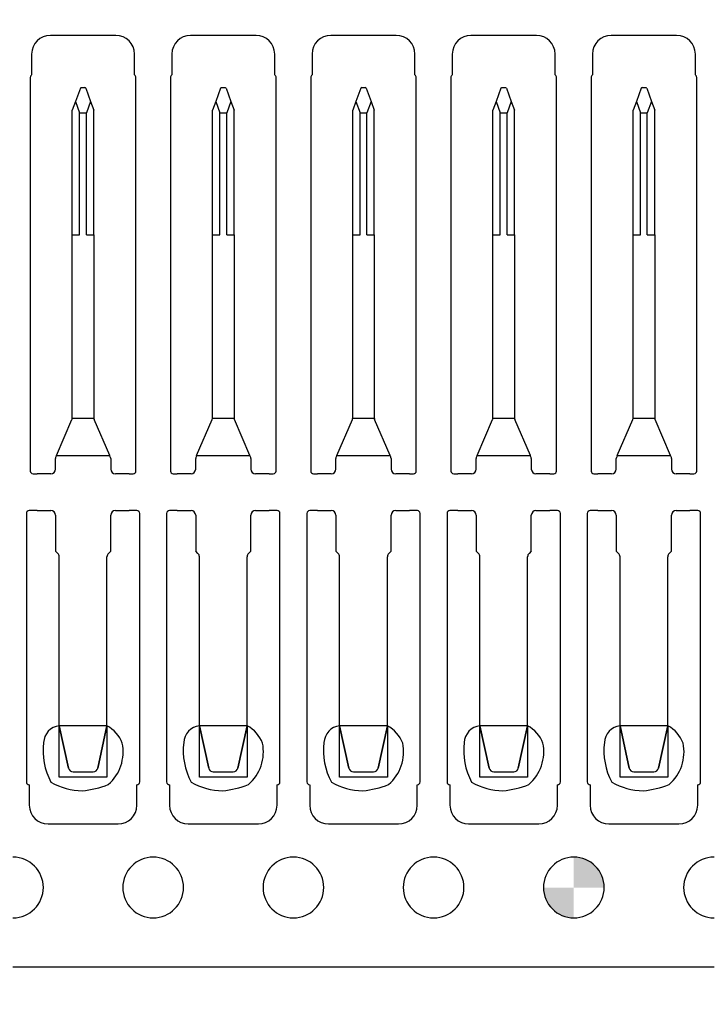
# Model space of a CAD drawing. Header units: inches. Extents: x -14.1 to 21.9, y -36.2 to -13.1.
# Tile 32 of 74: x 4.3 to 5, y -24.6 to -23.6. Entities that reach past the tile are written whole.
import ezdxf

# ---------------------------------------------------------------- set-up
doc = ezdxf.new("R2010")
doc.units = ezdxf.units.IN
doc.header["$LTSCALE"] = 0.5
doc.header["$MEASUREMENT"] = 0
doc.linetypes.add('PHANTOM', pattern=[0.25, 0.125, -0.025, 0.025, -0.025, 0.025, -0.025])
for name, color, linetype in [('APP-M-P', 202, 'PHANTOM'), ('APP-M-S', 30, 'Continuous'), ('PUN-M-S2', 1, 'Continuous')]:
    doc.layers.add(name, color=color, linetype=linetype)

msp = doc.modelspace()

# ---------------------------------------------------------------- hatches: boundary and pattern name
at = {"layer": 'APP-M-S'}
h = msp.add_hatch(color=256, dxfattribs=at)
h.paths.add_polyline_path([(4.92527, -24.48922, 0.4142136), (4.89277, -24.45672), (4.89277, -24.48922)])
h.paths.add_polyline_path([(4.89277, -24.52172), (4.89277, -24.48922), (4.86027, -24.48922, 0.4142136)])
at = {"layer": 'PUN-M-S2'}
h = msp.add_hatch(dxfattribs=at)
h.set_pattern_fill('ANSI31', color=256, scale=0.25, style=0)
h.paths.add_polyline_path([(-0.98973, -23.50922, 1), (-0.92473, -23.50922, 1)])
h.paths.add_polyline_path([(-0.52573, -24.04347), (-0.52573, -23.62222, 0.4142136), (-0.52873, -23.61922), (-0.56773, -23.61922, 0.4142136), (-0.57073, -23.62222), (-0.57073, -23.98638, 0.1024073), (-0.57032, -23.98836), (-0.55312, -24.02814, -0.1024073), (-0.55271, -24.03013), (-0.55271, -24.04147, 0.4142136), (-0.54771, -24.04647), (-0.52873, -24.04647, 0.4142136)])
h.paths.add_polyline_path([(-0.29373, -23.98638), (-0.29373, -23.62222, 0.4142136), (-0.29673, -23.61922), (-0.33573, -23.61922, 0.4142136), (-0.33873, -23.62222), (-0.33873, -24.04347, 0.4142136), (-0.33573, -24.04647), (-0.31676, -24.04647, 0.4142136), (-0.31176, -24.04147), (-0.31176, -24.03013, -0.1024073), (-0.31135, -24.02814), (-0.29414, -23.98836, 0.1024073)])
h.paths.add_polyline_path([(-0.07723, -23.62222), (-0.07723, -23.59722, 0.4142136), (-0.09723, -23.57722), (-0.16723, -23.57722, 0.4142136), (-0.18723, -23.59722), (-0.18723, -23.62222, 0.4142136), (-0.18223, -23.62722), (-0.08223, -23.62722, 0.4142136)])
h.paths.add_polyline_path([(-0.98973, -24.48922, 1), (-0.92473, -24.48922, 1)])
h.paths.add_polyline_path([(1.86777, -23.60922, 0.4142136), (1.84277, -23.58422), (1.79277, -23.58422, 0.4142136), (1.76777, -23.60922), (1.76777, -23.67622, 0.4142136), (1.77077, -23.67922), (1.8023, -23.67922, 0.3639702), (1.80525, -23.67674), (1.80596, -23.6727, 0.0436609), (1.80627, -23.66922), (1.80627, -23.65738), (1.81484, -23.63383, -0.0638283), (1.81587, -23.63308), (1.81967, -23.63308, -0.0638283), (1.8207, -23.63383), (1.82927, -23.65738), (1.82927, -23.66922, 0.0436609), (1.82957, -23.6727), (1.83028, -23.67674, 0.3639702), (1.83324, -23.67922), (1.86477, -23.67922, 0.4142136), (1.86777, -23.67622)])
h.paths.add_polyline_path([(3.52836, -24.37622), (3.52836, -24.08884, 0.4142136), (3.52536, -24.08584), (3.50229, -24.08584, 0.4142136), (3.49729, -24.09084), (3.49729, -24.12914), (3.49482, -24.13162, 0.1989124), (3.49336, -24.13515), (3.49336, -24.37622, 0.4142136), (3.49636, -24.37922), (3.52536, -24.37922, 0.4142136)])
h.paths.add_polyline_path([(3.74218, -24.37622), (3.74218, -24.13515, 0.1989124), (3.74071, -24.13162), (3.73824, -24.12914), (3.73824, -24.09084, 0.4142136), (3.73324, -24.08584), (3.71018, -24.08584, 0.4142136), (3.70718, -24.08884), (3.70718, -24.37622, 0.4142136), (3.71018, -24.37922), (3.73918, -24.37922, 0.4142136)])
h.paths.add_polyline_path([(3.97527, -24.40122), (3.97527, -24.37622, 0.4142136), (3.97027, -24.37122), (3.86527, -24.37122, 0.4142136), (3.86027, -24.37622), (3.86027, -24.40122, 0.4142136), (3.88027, -24.42122), (3.95527, -24.42122, 0.4142136)])
h.paths.add_polyline_path([(5.16777, -24.38922), (5.16777, -24.29722, 0.4142136), (5.16477, -24.29422), (5.14733, -24.29422, 0.3639702), (5.14438, -24.2967), (5.14366, -24.30075, 0.0436609), (5.14336, -24.30422), (5.14336, -24.31615), (5.13339, -24.36144, -0.3521192), (5.12851, -24.36536), (5.10702, -24.36536, -0.3521192), (5.10214, -24.36144), (5.09218, -24.31615), (5.09218, -24.30422, 0.0436609), (5.09187, -24.30075), (5.09116, -24.2967, 0.3639702), (5.0882, -24.29422), (5.07077, -24.29422, 0.4142136), (5.06777, -24.29722), (5.06777, -24.38922, 0.4142136), (5.09277, -24.41422), (5.14277, -24.41422, 0.4142136)])
h.paths.add_polyline_path([(5.61398, -24.11615), (5.61398, -24.01615), (5.52155, -24.01615), (5.52155, -24.11615)])
h.paths.add_polyline_path([(6.06777, -23.63422), (6.06777, -23.38422), (5.86777, -23.38422), (5.86777, -23.63422)])
h.paths.add_polyline_path([(6.06777, -24.61422), (6.06777, -24.36422), (5.86777, -24.36422), (5.86777, -24.61422)])

# ---------------------------------------------------------------- linework, layer by layer
at = {"layer": 'APP-M-P', "linetype": 'Continuous', "lineweight": 25}
for p, q in [((4.34218, -24.31615), (4.35214, -24.36144)), ((4.35214, -24.36144), (4.34218, -24.31615)), ((4.38339, -24.36144), (4.39336, -24.31615)), ((4.39336, -24.31615), (4.38339, -24.36144)), ((4.49218, -24.31615), (4.50214, -24.36144)), ((4.50214, -24.36144), (4.49218, -24.31615)), ((4.53339, -24.36144), (4.54336, -24.31615)), ((4.54336, -24.31615), (4.53339, -24.36144)), ((4.64218, -24.31615), (4.65214, -24.36144)), ((4.65214, -24.36144), (4.64218, -24.31615)), ((4.68339, -24.36144), (4.69336, -24.31615)), ((4.69336, -24.31615), (4.68339, -24.36144)), ((4.79218, -24.31615), (4.80214, -24.36144)), ((4.80214, -24.36144), (4.79218, -24.31615)), ((4.83339, -24.36144), (4.84336, -24.31615)), ((4.84336, -24.31615), (4.83339, -24.36144)), ((4.94218, -24.31615), (4.95214, -24.36144)), ((4.95214, -24.36144), (4.94218, -24.31615)), ((4.98339, -24.36144), (4.99336, -24.31615)), ((4.99336, -24.31615), (4.98339, -24.36144)), ((4.35702, -24.36536), (4.37851, -24.36536)), ((4.35702, -24.36536), (4.37851, -24.36536)), ((4.50702, -24.36536), (4.52851, -24.36536)), ((4.50702, -24.36536), (4.52851, -24.36536)), ((4.65702, -24.36536), (4.67851, -24.36536)), ((4.65702, -24.36536), (4.67851, -24.36536)), ((4.80702, -24.36536), (4.82851, -24.36536)), ((4.80702, -24.36536), (4.82851, -24.36536)), ((4.95702, -24.36536), (4.97851, -24.36536)), ((4.95702, -24.36536), (4.97851, -24.36536))]:
    msp.add_line(p, q, dxfattribs=at)
for points in [[(4.34218, -24.31615, 0.3641132), (4.3255, -24.33407, 0.1582289), (4.33345, -24.37643, 0.118882), (4.36694, -24.38587, 0.0608877), (4.39467, -24.37914, 0.2685615), (4.40975, -24.33468, 0.1810989), (4.39336, -24.31615, 0.5)], [(4.49218, -24.31615, 0.3641132), (4.4755, -24.33407, 0.1582289), (4.48345, -24.37643, 0.118882), (4.51694, -24.38587, 0.0608877), (4.54467, -24.37914, 0.2685615), (4.55975, -24.33468, 0.1810989), (4.54336, -24.31615, 0.5)], [(4.64218, -24.31615, 0.3641132), (4.6255, -24.33407, 0.1582289), (4.63345, -24.37643, 0.118882), (4.66694, -24.38587, 0.0608877), (4.69467, -24.37914, 0.2685615), (4.70975, -24.33468, 0.1810989), (4.69336, -24.31615, 0.5)], [(4.79218, -24.31615, 0.3641132), (4.7755, -24.33407, 0.1582289), (4.78345, -24.37643, 0.118882), (4.81694, -24.38587, 0.0608877), (4.84467, -24.37914, 0.2685615), (4.85975, -24.33468, 0.1810989), (4.84336, -24.31615, 0.5)], [(4.94218, -24.31615, 0.3641132), (4.9255, -24.33407, 0.1582289), (4.93345, -24.37643, 0.118882), (4.96694, -24.38587, 0.0608877), (4.99467, -24.37914, 0.2685615), (5.00975, -24.33468, 0.1810989), (4.99336, -24.31615, 0.5)]]:
    msp.add_lwpolyline(points, format="xyb", dxfattribs=at)
for centre, start, end in [((4.35702, -24.36036), 192.40742, 270), ((4.35702, -24.36036), 192.40742, 270), ((4.37851, -24.36036), 270, 347.59258), ((4.37851, -24.36036), 270, 347.59258), ((4.50702, -24.36036), 192.40742, 270), ((4.50702, -24.36036), 192.40742, 270), ((4.52851, -24.36036), 270, 347.59258), ((4.52851, -24.36036), 270, 347.59258), ((4.65702, -24.36036), 192.40742, 270), ((4.65702, -24.36036), 192.40742, 270), ((4.67851, -24.36036), 270, 347.59258), ((4.67851, -24.36036), 270, 347.59258), ((4.80702, -24.36036), 192.40742, 270), ((4.80702, -24.36036), 192.40742, 270), ((4.82851, -24.36036), 270, 347.59258), ((4.82851, -24.36036), 270, 347.59258), ((4.95702, -24.36036), 192.40742, 270), ((4.95702, -24.36036), 192.40742, 270), ((4.97851, -24.36036), 270, 347.59258), ((4.97851, -24.36036), 270, 347.59258)]:
    msp.add_arc(centre, 0.005, start, end, dxfattribs=at)
at = {"layer": 'APP-M-S', "linetype": 'Continuous', "lineweight": 25}
for p, q in [((4.40277, -23.57722), (4.33277, -23.57722)), ((4.55277, -23.57722), (4.48277, -23.57722)), ((4.70277, -23.57722), (4.63277, -23.57722)), ((4.85277, -23.57722), (4.78277, -23.57722)), ((5.00277, -23.57722), (4.93277, -23.57722)), ((4.31277, -23.59722), (4.31277, -23.61962)), ((4.42277, -23.61962), (4.42277, -23.59722)), ((4.46277, -23.59722), (4.46277, -23.61962)), ((4.57277, -23.61962), (4.57277, -23.59722)), ((4.61277, -23.59722), (4.61277, -23.61962)), ((4.72277, -23.61962), (4.72277, -23.59722)), ((4.76277, -23.59722), (4.76277, -23.61962)), ((4.87277, -23.61962), (4.87277, -23.59722)), ((4.91277, -23.59722), (4.91277, -23.61962)), ((5.02277, -23.61962), (5.02277, -23.59722)), ((4.31127, -23.62222), (4.31127, -24.04347)), ((4.42427, -24.04347), (4.42427, -23.62222)), ((4.46127, -23.62222), (4.46127, -24.04347)), ((4.57427, -24.04347), (4.57427, -23.62222)), ((4.61127, -23.62222), (4.61127, -24.04347)), ((4.72427, -24.04347), (4.72427, -23.62222)), ((4.76127, -23.62222), (4.76127, -24.04347)), ((4.87427, -24.04347), (4.87427, -23.62222)), ((4.91127, -23.62222), (4.91127, -24.04347)), ((5.02427, -24.04347), (5.02427, -23.62222)), ((4.36484, -23.63383), (4.35969, -23.64796)), ((4.36587, -23.63308), (4.36967, -23.63308)), ((4.3707, -23.63383), (4.37584, -23.64796)), ((4.51484, -23.63383), (4.50969, -23.64796)), ((4.51587, -23.63308), (4.51967, -23.63308)), ((4.5207, -23.63383), (4.52584, -23.64796)), ((4.66484, -23.63383), (4.65969, -23.64796)), ((4.66587, -23.63308), (4.66967, -23.63308)), ((4.6707, -23.63383), (4.67584, -23.64796)), ((4.81484, -23.63383), (4.80969, -23.64796)), ((4.81587, -23.63308), (4.81967, -23.63308)), ((4.8207, -23.63383), (4.82584, -23.64796)), ((4.96484, -23.63383), (4.95969, -23.64796)), ((4.96587, -23.63308), (4.96967, -23.63308)), ((4.9707, -23.63383), (4.97584, -23.64796)), ((4.35969, -23.64796), (4.35627, -23.65738)), ((4.35969, -23.64796), (4.36412, -23.66012)), ((4.37584, -23.64796), (4.37141, -23.66012)), ((4.37584, -23.64796), (4.37927, -23.65738)), ((4.50969, -23.64796), (4.50627, -23.65738)), ((4.50969, -23.64796), (4.51412, -23.66012)), ((4.52584, -23.64796), (4.52141, -23.66012)), ((4.52584, -23.64796), (4.52927, -23.65738)), ((4.65969, -23.64796), (4.65627, -23.65738)), ((4.65969, -23.64796), (4.66412, -23.66012)), ((4.67584, -23.64796), (4.67141, -23.66012)), ((4.67584, -23.64796), (4.67927, -23.65738)), ((4.80969, -23.64796), (4.80627, -23.65738)), ((4.80969, -23.64796), (4.81412, -23.66012)), ((4.82584, -23.64796), (4.82141, -23.66012)), ((4.82584, -23.64796), (4.82927, -23.65738)), ((4.95969, -23.64796), (4.95627, -23.65738)), ((4.95969, -23.64796), (4.96412, -23.66012)), ((4.97584, -23.64796), (4.97141, -23.66012)), ((4.97584, -23.64796), (4.97927, -23.65738)), ((4.35627, -23.79056), (4.35627, -23.65738)), ((4.36412, -23.79056), (4.36412, -23.66012)), ((4.36412, -23.66012), (4.37141, -23.66012)), ((4.37141, -23.79056), (4.37141, -23.66012)), ((4.37927, -23.79056), (4.37927, -23.65738)), ((4.50627, -23.79056), (4.50627, -23.65738)), ((4.51412, -23.79056), (4.51412, -23.66012)), ((4.51412, -23.66012), (4.52141, -23.66012)), ((4.52141, -23.79056), (4.52141, -23.66012)), ((4.52927, -23.79056), (4.52927, -23.65738)), ((4.65627, -23.79056), (4.65627, -23.65738)), ((4.66412, -23.66012), (4.67141, -23.66012)), ((4.66412, -23.79056), (4.66412, -23.66012)), ((4.67141, -23.79056), (4.67141, -23.66012)), ((4.67927, -23.79056), (4.67927, -23.65738)), ((4.80627, -23.79056), (4.80627, -23.65738)), ((4.81412, -23.79056), (4.81412, -23.66012)), ((4.81412, -23.66012), (4.82141, -23.66012)), ((4.82141, -23.79056), (4.82141, -23.66012)), ((4.82927, -23.79056), (4.82927, -23.65738)), ((4.95627, -23.79056), (4.95627, -23.65738)), ((4.96412, -23.79056), (4.96412, -23.66012)), ((4.96412, -23.66012), (4.97141, -23.66012)), ((4.97141, -23.79056), (4.97141, -23.66012)), ((4.97927, -23.79056), (4.97927, -23.65738)), ((4.35627, -23.98638), (4.35627, -23.79056)), ((4.35627, -23.79056), (4.36412, -23.79056)), ((4.37141, -23.79056), (4.37927, -23.79056)), ((4.37927, -23.79056), (4.37927, -23.98638)), ((4.50627, -23.98638), (4.50627, -23.79056)), ((4.50627, -23.79056), (4.51412, -23.79056)), ((4.52141, -23.79056), (4.52927, -23.79056)), ((4.52927, -23.79056), (4.52927, -23.98638)), ((4.65627, -23.79056), (4.66412, -23.79056)), ((4.65627, -23.98638), (4.65627, -23.79056)), ((4.67141, -23.79056), (4.67927, -23.79056)), ((4.67927, -23.79056), (4.67927, -23.98638)), ((4.80627, -23.79056), (4.81412, -23.79056)), ((4.80627, -23.98638), (4.80627, -23.79056)), ((4.82141, -23.79056), (4.82927, -23.79056)), ((4.82927, -23.79056), (4.82927, -23.98638)), ((4.95627, -23.98638), (4.95627, -23.79056)), ((4.95627, -23.79056), (4.96412, -23.79056)), ((4.97141, -23.79056), (4.97927, -23.79056)), ((4.97927, -23.79056), (4.97927, -23.98638)), ((4.33924, -24.02678), (4.35586, -23.98836)), ((4.37938, -23.98741), (4.35616, -23.98741)), ((4.39629, -24.02678), (4.37968, -23.98836)), ((4.48924, -24.02678), (4.50586, -23.98836)), ((4.52938, -23.98741), (4.50616, -23.98741)), ((4.54629, -24.02678), (4.52968, -23.98836)), ((4.63924, -24.02678), (4.65586, -23.98836)), ((4.67938, -23.98741), (4.65616, -23.98741)), ((4.69629, -24.02678), (4.67968, -23.98836)), ((4.78924, -24.02678), (4.80586, -23.98836)), ((4.82938, -23.98741), (4.80616, -23.98741)), ((4.84629, -24.02678), (4.82968, -23.98836)), ((4.93924, -24.02678), (4.95586, -23.98836)), ((4.97938, -23.98741), (4.95616, -23.98741)), ((4.99629, -24.02678), (4.97968, -23.98836)), ((4.33824, -24.04147), (4.33824, -24.03013)), ((4.33924, -24.02678), (4.33865, -24.02814)), ((4.33924, -24.02678), (4.39629, -24.02678)), ((4.39688, -24.02814), (4.39629, -24.02678)), ((4.39729, -24.03013), (4.39729, -24.04147)), ((4.48824, -24.04147), (4.48824, -24.03013)), ((4.48924, -24.02678), (4.48865, -24.02814)), ((4.48924, -24.02678), (4.54629, -24.02678)), ((4.54688, -24.02814), (4.54629, -24.02678)), ((4.54729, -24.03013), (4.54729, -24.04147)), ((4.63824, -24.04147), (4.63824, -24.03013)), ((4.63924, -24.02678), (4.63865, -24.02814)), ((4.63924, -24.02678), (4.69629, -24.02678)), ((4.69688, -24.02814), (4.69629, -24.02678)), ((4.69729, -24.03013), (4.69729, -24.04147)), ((4.78824, -24.04147), (4.78824, -24.03013)), ((4.78924, -24.02678), (4.78865, -24.02814)), ((4.78924, -24.02678), (4.84629, -24.02678)), ((4.84688, -24.02814), (4.84629, -24.02678)), ((4.84729, -24.03013), (4.84729, -24.04147)), ((4.93824, -24.04147), (4.93824, -24.03013)), ((4.93924, -24.02678), (4.93865, -24.02814)), ((4.93924, -24.02678), (4.99629, -24.02678)), ((4.99688, -24.02814), (4.99629, -24.02678)), ((4.99729, -24.03013), (4.99729, -24.04147)), ((4.31427, -24.04647), (4.31855, -24.04647)), ((4.33324, -24.04647), (4.31855, -24.04647)), ((4.41698, -24.04647), (4.40229, -24.04647)), ((4.41698, -24.04647), (4.42127, -24.04647)), ((4.46427, -24.04647), (4.46855, -24.04647)), ((4.48324, -24.04647), (4.46855, -24.04647)), ((4.56698, -24.04647), (4.55229, -24.04647)), ((4.56698, -24.04647), (4.57127, -24.04647)), ((4.61427, -24.04647), (4.61855, -24.04647)), ((4.63324, -24.04647), (4.61855, -24.04647)), ((4.71698, -24.04647), (4.70229, -24.04647)), ((4.71698, -24.04647), (4.72127, -24.04647)), ((4.76427, -24.04647), (4.76855, -24.04647)), ((4.78324, -24.04647), (4.76855, -24.04647)), ((4.86698, -24.04647), (4.85229, -24.04647)), ((4.86698, -24.04647), (4.87127, -24.04647)), ((4.91427, -24.04647), (4.91855, -24.04647)), ((4.93324, -24.04647), (4.91855, -24.04647)), ((5.01698, -24.04647), (5.00229, -24.04647)), ((5.01698, -24.04647), (5.02127, -24.04647)), ((4.30718, -24.08884), (4.30718, -24.37622)), ((4.31855, -24.08584), (4.31018, -24.08584)), ((4.31855, -24.08584), (4.33324, -24.08584)), ((4.40229, -24.08584), (4.41698, -24.08584)), ((4.42536, -24.08584), (4.41698, -24.08584)), ((4.42836, -24.37622), (4.42836, -24.08884)), ((4.45718, -24.08884), (4.45718, -24.37622)), ((4.46855, -24.08584), (4.46018, -24.08584)), ((4.46855, -24.08584), (4.48324, -24.08584)), ((4.55229, -24.08584), (4.56698, -24.08584)), ((4.57536, -24.08584), (4.56698, -24.08584)), ((4.57836, -24.37622), (4.57836, -24.08884)), ((4.60718, -24.08884), (4.60718, -24.37622)), ((4.61855, -24.08584), (4.61018, -24.08584)), ((4.61855, -24.08584), (4.63324, -24.08584)), ((4.70229, -24.08584), (4.71698, -24.08584)), ((4.72536, -24.08584), (4.71698, -24.08584)), ((4.72836, -24.37622), (4.72836, -24.08884)), ((4.75718, -24.08884), (4.75718, -24.37622)), ((4.76855, -24.08584), (4.76018, -24.08584)), ((4.76855, -24.08584), (4.78324, -24.08584)), ((4.85229, -24.08584), (4.86698, -24.08584)), ((4.87536, -24.08584), (4.86698, -24.08584)), ((4.87836, -24.37622), (4.87836, -24.08884)), ((4.90718, -24.08884), (4.90718, -24.37622)), ((4.91855, -24.08584), (4.91018, -24.08584)), ((4.91855, -24.08584), (4.93324, -24.08584)), ((5.00229, -24.08584), (5.01698, -24.08584)), ((5.02536, -24.08584), (5.01698, -24.08584)), ((5.02836, -24.37622), (5.02836, -24.08884)), ((4.33824, -24.09084), (4.33824, -24.12914)), ((4.39729, -24.12914), (4.39729, -24.09084)), ((4.48824, -24.09084), (4.48824, -24.12914)), ((4.54729, -24.12914), (4.54729, -24.09084)), ((4.63824, -24.09084), (4.63824, -24.12914)), ((4.69729, -24.12914), (4.69729, -24.09084)), ((4.78824, -24.09084), (4.78824, -24.12914)), ((4.84729, -24.12914), (4.84729, -24.09084)), ((4.93824, -24.09084), (4.93824, -24.12914)), ((4.99729, -24.12914), (4.99729, -24.09084)), ((4.34071, -24.13162), (4.33824, -24.12914)), ((4.39729, -24.12914), (4.39482, -24.13162)), ((4.49071, -24.13162), (4.48824, -24.12914)), ((4.54729, -24.12914), (4.54482, -24.13162)), ((4.64071, -24.13162), (4.63824, -24.12914)), ((4.69729, -24.12914), (4.69482, -24.13162)), ((4.79071, -24.13162), (4.78824, -24.12914)), ((4.84729, -24.12914), (4.84482, -24.13162)), ((4.94071, -24.13162), (4.93824, -24.12914)), ((4.99729, -24.12914), (4.99482, -24.13162)), ((4.34218, -24.31615), (4.34218, -24.13515)), ((4.39336, -24.31615), (4.39336, -24.13515)), ((4.49218, -24.31615), (4.49218, -24.13515)), ((4.54336, -24.31615), (4.54336, -24.13515)), ((4.64218, -24.31615), (4.64218, -24.13515)), ((4.69336, -24.31615), (4.69336, -24.13515)), ((4.79218, -24.31615), (4.79218, -24.13515)), ((4.84336, -24.31615), (4.84336, -24.13515)), ((4.94218, -24.31615), (4.94218, -24.13515)), ((4.99336, -24.31615), (4.99336, -24.13515)), ((4.34218, -24.37122), (4.34218, -24.31615)), ((4.39336, -24.31615), (4.34218, -24.31615)), ((4.39336, -24.31615), (4.39336, -24.37122)), ((4.49218, -24.37122), (4.49218, -24.31615)), ((4.54336, -24.31615), (4.49218, -24.31615)), ((4.54336, -24.31615), (4.54336, -24.37122)), ((4.64218, -24.37122), (4.64218, -24.31615)), ((4.69336, -24.31615), (4.64218, -24.31615)), ((4.69336, -24.31615), (4.69336, -24.37122)), ((4.79218, -24.37122), (4.79218, -24.31615)), ((4.84336, -24.31615), (4.79218, -24.31615)), ((4.84336, -24.31615), (4.84336, -24.37122)), ((4.94218, -24.37122), (4.94218, -24.31615)), ((4.99336, -24.31615), (4.94218, -24.31615)), ((4.99336, -24.31615), (4.99336, -24.37122)), ((4.39336, -24.37122), (4.34218, -24.37122)), ((4.54336, -24.37122), (4.49218, -24.37122)), ((4.69336, -24.37122), (4.64218, -24.37122)), ((4.84336, -24.37122), (4.79218, -24.37122)), ((4.99336, -24.37122), (4.94218, -24.37122)), ((4.31018, -24.37922), (4.31027, -24.37922)), ((4.31027, -24.37922), (4.31027, -24.40122)), ((4.42527, -24.40122), (4.42527, -24.37922)), ((4.42527, -24.37922), (4.42536, -24.37922)), ((4.46018, -24.37922), (4.46027, -24.37922)), ((4.46027, -24.37922), (4.46027, -24.40122)), ((4.57527, -24.40122), (4.57527, -24.37922)), ((4.57527, -24.37922), (4.57536, -24.37922)), ((4.61018, -24.37922), (4.61027, -24.37922)), ((4.61027, -24.37922), (4.61027, -24.40122)), ((4.72527, -24.40122), (4.72527, -24.37922)), ((4.72527, -24.37922), (4.72536, -24.37922)), ((4.76018, -24.37922), (4.76027, -24.37922)), ((4.76027, -24.37922), (4.76027, -24.40122)), ((4.87527, -24.40122), (4.87527, -24.37922)), ((4.87527, -24.37922), (4.87536, -24.37922)), ((4.91018, -24.37922), (4.91027, -24.37922)), ((4.91027, -24.37922), (4.91027, -24.40122)), ((5.02527, -24.37922), (5.02536, -24.37922)), ((5.02527, -24.40122), (5.02527, -24.37922)), ((4.33027, -24.42122), (4.40527, -24.42122)), ((4.48027, -24.42122), (4.55527, -24.42122)), ((4.63027, -24.42122), (4.70527, -24.42122)), ((4.78027, -24.42122), (4.85527, -24.42122)), ((4.93027, -24.42122), (5.00527, -24.42122)), ((4.29277, -24.57422), (4.44277, -24.57422)), ((4.44277, -24.57422), (4.59277, -24.57422)), ((4.59277, -24.57422), (4.74277, -24.57422)), ((4.74277, -24.57422), (4.89277, -24.57422)), ((4.89277, -24.57422), (5.04277, -24.57422))]:
    msp.add_line(p, q, dxfattribs=at)
for centre, radius, start, end in [((4.33277, -23.59722), 0.02, 90, 180), ((4.40277, -23.59722), 0.02, 0, 90), ((4.48277, -23.59722), 0.02, 90, 180), ((4.55277, -23.59722), 0.02, 0, 90), ((4.63277, -23.59722), 0.02, 90, 180), ((4.70277, -23.59722), 0.02, 0, 90), ((4.78277, -23.59722), 0.02, 90, 180), ((4.85277, -23.59722), 0.02, 0, 90), ((4.93277, -23.59722), 0.02, 90, 180), ((5.00277, -23.59722), 0.02, 0, 90), ((4.31427, -23.62222), 0.003, 120, 180), ((4.42127, -23.62222), 0.003, 0, 60), ((4.46427, -23.62222), 0.003, 120, 180), ((4.57127, -23.62222), 0.003, 0, 60), ((4.61427, -23.62222), 0.003, 120, 180), ((4.72127, -23.62222), 0.003, 0, 60), ((4.76427, -23.62222), 0.003, 120, 180), ((4.87127, -23.62222), 0.003, 0, 60), ((4.91427, -23.62222), 0.003, 120, 180), ((5.02127, -23.62222), 0.003, 0, 60), ((4.36827, -23.63747), 0.005, 118.69771, 133.30625), ((4.36727, -23.63747), 0.005, 46.69375, 61.30229), ((4.51827, -23.63747), 0.005, 118.69771, 133.30625), ((4.51727, -23.63747), 0.005, 46.69375, 61.30229), ((4.66827, -23.63747), 0.005, 118.69771, 133.30625), ((4.66727, -23.63747), 0.005, 46.69375, 61.30229), ((4.81827, -23.63747), 0.005, 118.69771, 133.30625), ((4.81727, -23.63747), 0.005, 46.69375, 61.30229), ((4.96827, -23.63747), 0.005, 118.69771, 133.30625), ((4.96727, -23.63747), 0.005, 46.69375, 61.30229), ((4.35127, -23.98638), 0.005, 336.61152, 348.05426), ((4.35127, -23.98638), 0.005, 348.05426, 0), ((4.38427, -23.98638), 0.005, 180, 191.94574), ((4.38427, -23.98638), 0.005, 191.94574, 203.38848), ((4.50127, -23.98638), 0.005, 336.61152, 348.05426), ((4.50127, -23.98638), 0.005, 348.05426, 0), ((4.53427, -23.98638), 0.005, 180, 191.94574), ((4.53427, -23.98638), 0.005, 191.94574, 203.38848), ((4.65127, -23.98638), 0.005, 336.61152, 348.05426), ((4.65127, -23.98638), 0.005, 348.05426, 0), ((4.68427, -23.98638), 0.005, 180, 191.94574), ((4.68427, -23.98638), 0.005, 191.94574, 203.38848), ((4.80127, -23.98638), 0.005, 336.61152, 348.05426), ((4.80127, -23.98638), 0.005, 348.05426, 0), ((4.83427, -23.98638), 0.005, 180, 191.94574), ((4.83427, -23.98638), 0.005, 191.94574, 203.38848), ((4.95127, -23.98638), 0.005, 336.61152, 348.05426), ((4.95127, -23.98638), 0.005, 348.05426, 0), ((4.98427, -23.98638), 0.005, 180, 191.94574), ((4.98427, -23.98638), 0.005, 191.94574, 203.38848), ((4.34324, -24.03013), 0.005, 156.61152, 180), ((4.39229, -24.03013), 0.005, 0, 23.38848), ((4.49324, -24.03013), 0.005, 156.61152, 180), ((4.54229, -24.03013), 0.005, 0, 23.38848), ((4.64324, -24.03013), 0.005, 156.61152, 180), ((4.69229, -24.03013), 0.005, 0, 23.38848), ((4.79324, -24.03013), 0.005, 156.61152, 180), ((4.84229, -24.03013), 0.005, 0, 23.38848), ((4.94324, -24.03013), 0.005, 156.61152, 180), ((4.99229, -24.03013), 0.005, 0, 23.38848), ((4.31427, -24.04347), 0.003, 180, 270), ((4.33324, -24.04147), 0.005, 270, 0), ((4.40229, -24.04147), 0.005, 180, 270), ((4.42127, -24.04347), 0.003, 270, 0), ((4.46427, -24.04347), 0.003, 180, 270), ((4.48324, -24.04147), 0.005, 270, 0), ((4.55229, -24.04147), 0.005, 180, 270), ((4.57127, -24.04347), 0.003, 270, 0), ((4.61427, -24.04347), 0.003, 180, 270), ((4.63324, -24.04147), 0.005, 270, 0), ((4.70229, -24.04147), 0.005, 180, 270), ((4.72127, -24.04347), 0.003, 270, 0), ((4.76427, -24.04347), 0.003, 180, 270), ((4.78324, -24.04147), 0.005, 270, 0), ((4.85229, -24.04147), 0.005, 180, 270), ((4.87127, -24.04347), 0.003, 270, 0), ((4.91427, -24.04347), 0.003, 180, 270), ((4.93324, -24.04147), 0.005, 270, 0), ((5.00229, -24.04147), 0.005, 180, 270), ((5.02127, -24.04347), 0.003, 270, 0), ((4.31018, -24.08884), 0.003, 90, 180), ((4.33324, -24.09084), 0.005, 0, 90), ((4.40229, -24.09084), 0.005, 90, 180), ((4.42536, -24.08884), 0.003, 0, 90), ((4.46018, -24.08884), 0.003, 90, 180), ((4.48324, -24.09084), 0.005, 0, 90), ((4.55229, -24.09084), 0.005, 90, 180), ((4.57536, -24.08884), 0.003, 0, 90), ((4.61018, -24.08884), 0.003, 90, 180), ((4.63324, -24.09084), 0.005, 0, 90), ((4.70229, -24.09084), 0.005, 90, 180), ((4.72536, -24.08884), 0.003, 0, 90), ((4.76018, -24.08884), 0.003, 90, 180), ((4.78324, -24.09084), 0.005, 0, 90), ((4.85229, -24.09084), 0.005, 90, 180), ((4.87536, -24.08884), 0.003, 0, 90), ((4.91018, -24.08884), 0.003, 90, 180), ((4.93324, -24.09084), 0.005, 0, 90), ((5.00229, -24.09084), 0.005, 90, 180), ((5.02536, -24.08884), 0.003, 0, 90), ((4.33718, -24.13515), 0.005, 0, 45), ((4.39836, -24.13515), 0.005, 135, 180), ((4.48718, -24.13515), 0.005, 0, 45), ((4.54836, -24.13515), 0.005, 135, 180), ((4.63718, -24.13515), 0.005, 0, 45), ((4.69836, -24.13515), 0.005, 135, 180), ((4.78718, -24.13515), 0.005, 0, 45), ((4.84836, -24.13515), 0.005, 135, 180), ((4.93718, -24.13515), 0.005, 0, 45), ((4.99836, -24.13515), 0.005, 135, 180), ((4.31018, -24.37622), 0.003, 180, 270), ((4.42536, -24.37622), 0.003, 270, 0), ((4.46018, -24.37622), 0.003, 180, 270), ((4.57536, -24.37622), 0.003, 270, 0), ((4.61018, -24.37622), 0.003, 180, 270), ((4.72536, -24.37622), 0.003, 270, 0), ((4.76018, -24.37622), 0.003, 180, 270), ((4.87536, -24.37622), 0.003, 270, 0), ((4.91018, -24.37622), 0.003, 180, 270), ((5.02536, -24.37622), 0.003, 270, 0), ((4.33027, -24.40122), 0.02, 180, 270), ((4.40527, -24.40122), 0.02, 270, 0), ((4.48027, -24.40122), 0.02, 180, 270), ((4.55527, -24.40122), 0.02, 270, 0), ((4.63027, -24.40122), 0.02, 180, 270), ((4.70527, -24.40122), 0.02, 270, 0), ((4.78027, -24.40122), 0.02, 180, 270), ((4.85527, -24.40122), 0.02, 270, 0), ((4.93027, -24.40122), 0.02, 180, 270), ((5.00527, -24.40122), 0.02, 270, 0), ((4.29277, -24.48922), 0.0325, 270, 90), ((4.44277, -24.48922), 0.0325, 90, 270), ((4.44277, -24.48922), 0.0325, 270, 90), ((4.59277, -24.48922), 0.0325, 90, 270), ((4.59277, -24.48922), 0.0325, 270, 90), ((4.74277, -24.48922), 0.0325, 90, 270), ((4.74277, -24.48922), 0.0325, 270, 90), ((4.89277, -24.48922), 0.0325, 90, 270), ((4.89277, -24.48922), 0.0325, 270, 90), ((5.04277, -24.48922), 0.0325, 90, 270)]:
    msp.add_arc(centre, radius, start, end, dxfattribs=at)

doc.saveas('drawing.dxf')
